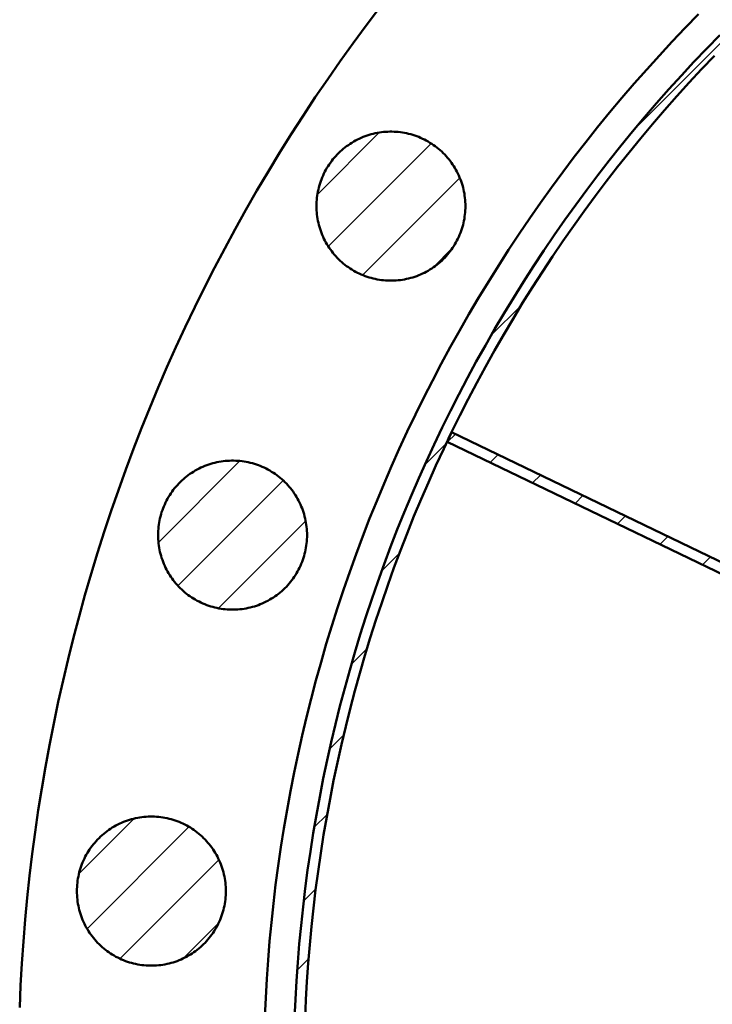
# Model space of a CAD drawing. Header units: millimetres. Extents: x 0 to 841, y 0 to 594.
# Tile 117 of 256: x 60 to 100, y 444 to 500. Entities that reach past the tile are written whole.
import ezdxf

# ---------------------------------------------------------------- set-up
doc = ezdxf.new("R2010")
doc.units = ezdxf.units.MM
doc.layers.add('ACH', color=7, linetype='CONTINUOUS', lineweight=13)
doc.layers.add('VIS', color=7, linetype='CONTINUOUS', lineweight=50)

msp = doc.modelspace()

# ---------------------------------------------------------------- hatches: boundary and pattern name
at = {"layer": 'ACH'}
h = msp.add_hatch(dxfattribs=at)
h.set_pattern_fill('ANSI31', scale=0.8)
h.paths.add_polyline_path([(244.3, 440), (244.29, 438.676), (244.258, 437.352), (244.206, 436.029), (244.134, 434.707), (244.04, 433.386), (243.926, 432.067), (243.791, 430.749), (243.635, 429.434), (243.459, 428.122), (243.262, 426.813), (243.045, 425.506), (242.807, 424.204), (242.548, 422.905), (242.27, 421.611), (241.971, 420.321), (241.652, 419.035), (241.312, 417.756), (240.953, 416.481), (240.573, 415.212), (240.174, 413.95), (239.755, 412.694), (239.316, 411.444), (238.858, 410.202), (238.38, 408.967), (237.883, 407.74), (237.367, 406.52), (236.831, 405.309), (236.277, 404.107), (235.704, 402.913), (235.112, 401.729), (234.501, 400.554), (233.873, 399.388), (233.226, 398.233), (232.561, 397.088), (231.878, 395.953), (231.177, 394.83), (230.459, 393.717), (229.723, 392.616), (228.97, 391.527), (228.2, 390.45), (227.413, 389.385), (226.61, 388.332), (225.79, 387.292), (224.954, 386.265), (224.102, 385.252), (223.234, 384.251), (222.351, 383.265), (221.452, 382.293), (220.538, 381.335), (219.609, 380.391), (218.665, 379.462), (217.707, 378.548), (216.735, 377.649), (215.749, 376.766), (214.748, 375.898), (213.735, 375.046), (212.708, 374.21), (211.668, 373.39), (210.615, 372.587), (209.55, 371.8), (208.473, 371.03), (207.384, 370.277), (206.283, 369.541), (205.17, 368.823), (204.047, 368.122), (202.912, 367.439), (201.767, 366.774), (200.612, 366.127), (199.446, 365.499), (198.271, 364.888), (197.087, 364.296), (195.893, 363.723), (194.691, 363.169), (193.48, 362.633), (192.26, 362.117), (191.033, 361.62), (189.798, 361.142), (188.556, 360.684), (187.306, 360.245), (186.05, 359.826), (184.788, 359.427), (183.519, 359.047), (182.244, 358.688), (180.965, 358.348), (179.679, 358.029), (178.389, 357.73), (177.095, 357.452), (175.796, 357.193), (174.494, 356.955), (173.187, 356.738), (171.878, 356.541), (170.566, 356.365), (169.251, 356.209), (167.933, 356.074), (166.614, 355.96), (165.293, 355.866), (163.971, 355.794), (162.648, 355.742), (161.324, 355.71), (160, 355.7), (158.676, 355.71), (157.352, 355.742), (156.029, 355.794), (154.707, 355.866), (153.386, 355.96), (152.067, 356.074), (150.749, 356.209), (149.434, 356.365), (148.122, 356.541), (146.813, 356.738), (145.506, 356.955), (144.204, 357.193), (142.905, 357.452), (141.611, 357.73), (140.321, 358.029), (139.035, 358.348), (137.756, 358.688), (136.481, 359.047), (135.212, 359.427), (133.95, 359.826), (132.694, 360.245), (131.444, 360.684), (130.202, 361.142), (128.967, 361.62), (127.74, 362.117), (126.52, 362.633), (125.309, 363.169), (124.107, 363.723), (122.913, 364.296), (121.729, 364.888), (120.554, 365.499), (119.388, 366.127), (118.233, 366.774), (117.088, 367.439), (115.953, 368.122), (114.83, 368.823), (113.717, 369.541), (112.616, 370.277), (111.527, 371.03), (110.45, 371.8), (109.385, 372.587), (108.332, 373.39), (107.292, 374.21), (106.265, 375.046), (105.252, 375.898), (104.251, 376.766), (103.265, 377.649), (102.293, 378.548), (101.335, 379.462), (100.391, 380.391), (99.462, 381.335), (98.548, 382.293), (97.649, 383.265), (96.766, 384.251), (95.898, 385.252), (95.046, 386.265), (94.21, 387.292), (93.39, 388.332), (92.587, 389.385), (91.8, 390.45), (91.03, 391.527), (90.277, 392.616), (89.541, 393.717), (88.823, 394.83), (88.122, 395.953), (87.439, 397.088), (86.774, 398.233), (86.127, 399.388), (85.499, 400.554), (84.888, 401.729), (84.296, 402.913), (83.723, 404.107), (83.169, 405.309), (82.633, 406.52), (82.117, 407.74), (81.62, 408.967), (81.142, 410.202), (80.684, 411.444), (80.245, 412.694), (79.826, 413.95), (79.427, 415.212), (79.047, 416.481), (78.688, 417.756), (78.348, 419.035), (78.029, 420.321), (77.73, 421.611), (77.452, 422.905), (77.193, 424.204), (76.955, 425.506), (76.738, 426.813), (76.541, 428.122), (76.365, 429.434), (76.209, 430.749), (76.074, 432.067), (75.96, 433.386), (75.866, 434.707), (75.794, 436.029), (75.742, 437.352), (75.71, 438.676), (75.7, 440), (75.71, 441.324), (75.742, 442.648), (75.794, 443.971), (75.866, 445.293), (75.96, 446.614), (76.074, 447.933), (76.209, 449.251), (76.365, 450.566), (76.541, 451.878), (76.738, 453.187), (76.955, 454.494), (77.193, 455.796), (77.452, 457.095), (77.73, 458.389), (78.029, 459.679), (78.348, 460.965), (78.688, 462.244), (79.047, 463.519), (79.427, 464.788), (79.826, 466.05), (80.245, 467.306), (80.684, 468.556), (81.142, 469.798), (81.62, 471.033), (82.117, 472.26), (82.633, 473.48), (83.169, 474.691), (83.723, 475.893), (84.296, 477.087), (84.888, 478.271), (85.499, 479.446), (86.127, 480.612), (86.774, 481.767), (87.439, 482.912), (88.122, 484.047), (88.823, 485.17), (89.541, 486.283), (90.277, 487.384), (91.03, 488.473), (91.8, 489.55), (92.587, 490.615), (93.39, 491.668), (94.21, 492.708), (95.046, 493.735), (95.898, 494.748), (96.766, 495.749), (97.649, 496.735), (98.548, 497.707), (99.462, 498.665), (100.391, 499.609), (101.335, 500.538), (102.293, 501.452), (103.265, 502.351), (104.251, 503.234), (105.252, 504.102), (106.265, 504.954), (107.292, 505.79), (108.332, 506.61), (109.385, 507.413), (110.45, 508.2), (111.527, 508.97), (112.616, 509.723), (113.717, 510.459), (114.83, 511.177), (115.953, 511.878), (117.088, 512.561), (118.233, 513.226), (119.388, 513.873), (120.554, 514.501), (121.729, 515.112), (122.913, 515.704), (124.107, 516.277), (125.309, 516.831), (126.52, 517.367), (127.74, 517.883), (128.967, 518.38), (130.202, 518.858), (131.444, 519.316), (132.694, 519.755), (133.95, 520.174), (135.212, 520.573), (136.481, 520.953), (137.756, 521.312), (139.035, 521.652), (140.321, 521.971), (141.611, 522.27), (142.905, 522.548), (144.204, 522.807), (145.506, 523.045), (146.813, 523.262), (148.122, 523.459), (149.434, 523.635), (150.749, 523.791), (152.067, 523.926), (153.386, 524.04), (154.707, 524.134), (156.029, 524.206), (157.352, 524.258), (158.676, 524.29), (160, 524.3), (161.324, 524.29), (162.648, 524.258), (163.971, 524.206), (165.293, 524.134), (166.614, 524.04), (167.933, 523.926), (169.251, 523.791), (170.566, 523.635), (171.878, 523.459), (173.187, 523.262), (174.494, 523.045), (175.796, 522.807), (177.095, 522.548), (178.389, 522.27), (179.679, 521.971), (180.965, 521.652), (182.244, 521.312), (183.519, 520.953), (184.788, 520.573), (186.05, 520.174), (187.306, 519.755), (188.556, 519.316), (189.798, 518.858), (191.033, 518.38), (192.26, 517.883), (193.48, 517.367), (194.691, 516.831), (195.893, 516.277), (197.087, 515.704), (198.271, 515.112), (199.446, 514.501), (200.612, 513.873), (201.767, 513.226), (202.912, 512.561), (204.047, 511.878), (205.17, 511.177), (206.283, 510.459), (207.384, 509.723), (208.473, 508.97), (209.55, 508.2), (210.615, 507.413), (211.668, 506.61), (212.708, 505.79), (213.735, 504.954), (214.748, 504.102), (215.749, 503.234), (216.735, 502.351), (217.707, 501.452), (218.665, 500.538), (219.609, 499.609), (220.538, 498.665), (221.452, 497.707), (222.351, 496.735), (223.234, 495.749), (224.102, 494.748), (224.954, 493.735), (225.79, 492.708), (226.61, 491.668), (227.413, 490.615), (228.2, 489.55), (228.97, 488.473), (229.723, 487.384), (230.459, 486.283), (231.177, 485.17), (231.878, 484.047), (232.561, 482.912), (233.226, 481.767), (233.873, 480.612), (234.501, 479.446), (235.112, 478.271), (235.704, 477.087), (236.277, 475.893), (236.831, 474.691), (237.367, 473.48), (237.883, 472.26), (238.38, 471.033), (238.858, 469.798), (239.316, 468.556), (239.755, 467.306), (240.174, 466.05), (240.573, 464.788), (240.953, 463.519), (241.312, 462.244), (241.652, 460.965), (241.971, 459.679), (242.27, 458.389), (242.548, 457.095), (242.807, 455.796), (243.045, 454.494), (243.262, 453.187), (243.459, 451.878), (243.635, 450.566), (243.791, 449.251), (243.926, 447.933), (244.04, 446.614), (244.134, 445.293), (244.206, 443.971), (244.258, 442.648), (244.29, 441.324)])
h.paths.add_polyline_path([(243.7, 440), (243.69, 441.315), (243.659, 442.629), (243.607, 443.943), (243.535, 445.256), (243.442, 446.567), (243.329, 447.877), (243.195, 449.185), (243.04, 450.49), (242.865, 451.793), (242.67, 453.094), (242.454, 454.39), (242.217, 455.684), (241.961, 456.973), (241.684, 458.259), (241.387, 459.539), (241.07, 460.815), (240.733, 462.086), (240.377, 463.352), (240, 464.611), (239.603, 465.865), (239.187, 467.112), (238.752, 468.352), (238.297, 469.586), (237.822, 470.812), (237.329, 472.031), (236.816, 473.241), (236.284, 474.444), (235.734, 475.638), (235.165, 476.823), (234.577, 477.999), (233.971, 479.166), (233.347, 480.323), (232.704, 481.47), (232.044, 482.607), (231.366, 483.733), (230.67, 484.849), (229.957, 485.953), (229.227, 487.046), (228.479, 488.128), (227.715, 489.198), (226.934, 490.255), (226.136, 491.3), (225.322, 492.333), (224.492, 493.352), (223.646, 494.359), (222.784, 495.352), (221.907, 496.331), (221.015, 497.297), (220.107, 498.248), (219.185, 499.185), (218.248, 500.107), (217.297, 501.015), (216.331, 501.907), (215.352, 502.784), (214.359, 503.646), (213.352, 504.492), (212.333, 505.322), (211.3, 506.136), (210.255, 506.934), (209.198, 507.715), (208.128, 508.479), (207.046, 509.227), (205.953, 509.957), (204.849, 510.67), (203.733, 511.366), (202.607, 512.044), (201.47, 512.704), (200.323, 513.347), (199.166, 513.971), (197.999, 514.577), (196.823, 515.165), (195.638, 515.734), (194.444, 516.284), (193.241, 516.816), (192.031, 517.329), (190.812, 517.822), (189.586, 518.297), (188.352, 518.752), (187.112, 519.187), (185.865, 519.603), (184.611, 520), (183.352, 520.377), (182.086, 520.733), (180.815, 521.07), (179.539, 521.387), (178.259, 521.684), (176.973, 521.961), (175.684, 522.217), (174.39, 522.454), (173.094, 522.67), (171.793, 522.865), (170.49, 523.04), (169.185, 523.195), (167.877, 523.329), (166.567, 523.442), (165.256, 523.535), (163.943, 523.607), (162.629, 523.659), (161.315, 523.69), (160, 523.7), (158.685, 523.69), (157.371, 523.659), (156.057, 523.607), (154.744, 523.535), (153.433, 523.442), (152.123, 523.329), (150.815, 523.195), (149.51, 523.04), (148.207, 522.865), (146.906, 522.67), (145.61, 522.454), (144.316, 522.217), (143.027, 521.961), (141.741, 521.684), (140.461, 521.387), (139.185, 521.07), (137.914, 520.733), (136.648, 520.377), (135.389, 520), (134.135, 519.603), (132.888, 519.187), (131.648, 518.752), (130.414, 518.297), (129.188, 517.822), (127.969, 517.329), (126.759, 516.816), (125.556, 516.284), (124.362, 515.734), (123.177, 515.165), (122.001, 514.577), (120.834, 513.971), (119.677, 513.347), (118.53, 512.704), (117.393, 512.044), (116.267, 511.366), (115.151, 510.67), (114.047, 509.957), (112.954, 509.227), (111.872, 508.479), (110.802, 507.715), (109.745, 506.934), (108.7, 506.136), (107.667, 505.322), (106.648, 504.492), (105.641, 503.646), (104.648, 502.784), (103.669, 501.907), (102.703, 501.015), (101.752, 500.107), (100.815, 499.185), (99.893, 498.248), (98.985, 497.297), (98.093, 496.331), (97.216, 495.352), (96.354, 494.359), (95.508, 493.352), (94.678, 492.333), (93.864, 491.3), (93.066, 490.255), (92.285, 489.198), (91.521, 488.128), (90.773, 487.046), (90.043, 485.953), (89.33, 484.849), (88.634, 483.733), (87.956, 482.607), (87.296, 481.47), (86.653, 480.323), (86.029, 479.166), (85.423, 477.999), (84.835, 476.823), (84.266, 475.638), (83.716, 474.444), (83.184, 473.241), (82.671, 472.031), (82.178, 470.812), (81.703, 469.586), (81.248, 468.352), (80.813, 467.112), (80.397, 465.865), (80, 464.611), (79.623, 463.352), (79.267, 462.086), (78.93, 460.815), (78.613, 459.539), (78.316, 458.259), (78.039, 456.973), (77.783, 455.684), (77.546, 454.39), (77.33, 453.094), (77.135, 451.793), (76.96, 450.49), (76.805, 449.185), (76.671, 447.877), (76.558, 446.567), (76.465, 445.256), (76.393, 443.943), (76.341, 442.629), (76.31, 441.315), (76.3, 440), (76.31, 438.685), (76.341, 437.371), (76.393, 436.057), (76.465, 434.744), (76.558, 433.433), (76.671, 432.123), (76.805, 430.815), (76.96, 429.51), (77.135, 428.207), (77.33, 426.906), (77.546, 425.61), (77.783, 424.316), (78.039, 423.027), (78.316, 421.741), (78.613, 420.461), (78.93, 419.185), (79.267, 417.914), (79.623, 416.648), (80, 415.389), (80.397, 414.135), (80.813, 412.888), (81.248, 411.648), (81.703, 410.414), (82.178, 409.188), (82.671, 407.969), (83.184, 406.759), (83.716, 405.556), (84.266, 404.362), (84.835, 403.177), (85.423, 402.001), (86.029, 400.834), (86.653, 399.677), (87.296, 398.53), (87.956, 397.393), (88.634, 396.267), (89.33, 395.151), (90.043, 394.047), (90.773, 392.954), (91.521, 391.872), (92.285, 390.802), (93.066, 389.745), (93.864, 388.7), (94.678, 387.667), (95.508, 386.648), (96.354, 385.641), (97.216, 384.648), (98.093, 383.669), (98.985, 382.703), (99.893, 381.752), (100.815, 380.815), (101.752, 379.893), (102.703, 378.985), (103.669, 378.093), (104.648, 377.216), (105.641, 376.354), (106.648, 375.508), (107.667, 374.678), (108.7, 373.864), (109.745, 373.066), (110.802, 372.285), (111.872, 371.521), (112.954, 370.773), (114.047, 370.043), (115.151, 369.33), (116.267, 368.634), (117.393, 367.956), (118.53, 367.296), (119.677, 366.653), (120.834, 366.029), (122.001, 365.423), (123.177, 364.835), (124.362, 364.266), (125.556, 363.716), (126.759, 363.184), (127.969, 362.671), (129.188, 362.178), (130.414, 361.703), (131.648, 361.248), (132.888, 360.813), (134.135, 360.397), (135.389, 360), (136.648, 359.623), (137.914, 359.267), (139.185, 358.93), (140.461, 358.613), (141.741, 358.316), (143.027, 358.039), (144.316, 357.783), (145.61, 357.546), (146.906, 357.33), (148.207, 357.135), (149.51, 356.96), (150.815, 356.805), (152.123, 356.671), (153.433, 356.558), (154.744, 356.465), (156.057, 356.393), (157.371, 356.341), (158.685, 356.31), (160, 356.3), (161.315, 356.31), (162.629, 356.341), (163.943, 356.393), (165.256, 356.465), (166.567, 356.558), (167.877, 356.671), (169.185, 356.805), (170.49, 356.96), (171.793, 357.135), (173.094, 357.33), (174.39, 357.546), (175.684, 357.783), (176.973, 358.039), (178.259, 358.316), (179.539, 358.613), (180.815, 358.93), (182.086, 359.267), (183.352, 359.623), (184.611, 360), (185.865, 360.397), (187.112, 360.813), (188.352, 361.248), (189.586, 361.703), (190.812, 362.178), (192.031, 362.671), (193.241, 363.184), (194.444, 363.716), (195.638, 364.266), (196.823, 364.835), (197.999, 365.423), (199.166, 366.029), (200.323, 366.653), (201.47, 367.296), (202.607, 367.956), (203.733, 368.634), (204.849, 369.33), (205.953, 370.043), (207.046, 370.773), (208.128, 371.521), (209.198, 372.285), (210.255, 373.066), (211.3, 373.864), (212.333, 374.678), (213.352, 375.508), (214.359, 376.354), (215.352, 377.216), (216.331, 378.093), (217.297, 378.985), (218.248, 379.893), (219.185, 380.815), (220.107, 381.752), (221.015, 382.703), (221.907, 383.669), (222.784, 384.648), (223.646, 385.641), (224.492, 386.648), (225.322, 387.667), (226.136, 388.7), (226.934, 389.745), (227.715, 390.802), (228.479, 391.872), (229.227, 392.954), (229.957, 394.047), (230.67, 395.151), (231.366, 396.267), (232.044, 397.393), (232.704, 398.53), (233.347, 399.677), (233.971, 400.834), (234.577, 402.001), (235.165, 403.177), (235.734, 404.362), (236.284, 405.556), (236.816, 406.759), (237.329, 407.969), (237.822, 409.188), (238.297, 410.414), (238.752, 411.648), (239.187, 412.888), (239.603, 414.135), (240, 415.389), (240.377, 416.648), (240.733, 417.914), (241.07, 419.185), (241.387, 420.461), (241.684, 421.741), (241.961, 423.027), (242.217, 424.316), (242.454, 425.61), (242.67, 426.906), (242.865, 428.207), (243.04, 429.51), (243.195, 430.815), (243.329, 432.123), (243.442, 433.433), (243.535, 434.744), (243.607, 436.057), (243.659, 437.371), (243.69, 438.685)], flags=16)
h = msp.add_hatch(dxfattribs=at)
h.set_pattern_fill('ANSI31', scale=0.8)
h.paths.add_polyline_path([(85.505, 489.479), (85.503, 489.359), (85.498, 489.239), (85.489, 489.119), (85.477, 488.999), (85.462, 488.88), (85.444, 488.761), (85.422, 488.642), (85.396, 488.525), (85.368, 488.408), (85.336, 488.292), (85.3, 488.177), (85.262, 488.063), (85.22, 487.95), (85.175, 487.839), (85.127, 487.728), (85.076, 487.62), (85.022, 487.512), (84.965, 487.406), (84.905, 487.302), (84.842, 487.2), (84.776, 487.099), (84.707, 487), (84.636, 486.904), (84.561, 486.809), (84.484, 486.717), (84.405, 486.626), (84.323, 486.538), (84.239, 486.453), (84.152, 486.369), (84.063, 486.289), (83.971, 486.21), (83.878, 486.135), (83.782, 486.062), (83.684, 485.992), (83.584, 485.924), (83.483, 485.86), (83.38, 485.798), (83.275, 485.74), (83.168, 485.684), (83.06, 485.631), (82.95, 485.582), (82.839, 485.535), (82.727, 485.492), (82.614, 485.452), (82.499, 485.415), (82.384, 485.382), (82.267, 485.351), (82.15, 485.324), (82.032, 485.301), (81.914, 485.28), (81.794, 485.263), (81.675, 485.25), (81.555, 485.24), (81.435, 485.233), (81.315, 485.229), (81.195, 485.229), (81.074, 485.233), (80.954, 485.24), (80.834, 485.25), (80.715, 485.263), (80.596, 485.28), (80.477, 485.301), (80.359, 485.324), (80.242, 485.351), (80.126, 485.382), (80.01, 485.415), (79.896, 485.452), (79.782, 485.492), (79.67, 485.535), (79.559, 485.582), (79.449, 485.631), (79.341, 485.684), (79.235, 485.74), (79.13, 485.798), (79.026, 485.86), (78.925, 485.924), (78.825, 485.992), (78.727, 486.062), (78.632, 486.135), (78.538, 486.21), (78.447, 486.289), (78.358, 486.369), (78.271, 486.453), (78.186, 486.538), (78.104, 486.626), (78.025, 486.717), (77.948, 486.809), (77.874, 486.904), (77.802, 487), (77.733, 487.099), (77.668, 487.2), (77.604, 487.302), (77.544, 487.406), (77.487, 487.512), (77.433, 487.62), (77.382, 487.728), (77.334, 487.839), (77.289, 487.95), (77.247, 488.063), (77.209, 488.177), (77.174, 488.292), (77.142, 488.408), (77.113, 488.525), (77.088, 488.642), (77.066, 488.761), (77.047, 488.88), (77.032, 488.999), (77.02, 489.119), (77.011, 489.239), (77.006, 489.359), (77.005, 489.479), (77.006, 489.599), (77.011, 489.719), (77.02, 489.839), (77.032, 489.959), (77.047, 490.078), (77.066, 490.197), (77.088, 490.315), (77.113, 490.433), (77.142, 490.55), (77.174, 490.666), (77.209, 490.781), (77.247, 490.895), (77.289, 491.008), (77.334, 491.119), (77.382, 491.23), (77.433, 491.338), (77.487, 491.446), (77.544, 491.552), (77.604, 491.656), (77.668, 491.758), (77.733, 491.859), (77.802, 491.958), (77.874, 492.054), (77.948, 492.149), (78.025, 492.241), (78.104, 492.332), (78.186, 492.42), (78.271, 492.505), (78.358, 492.589), (78.447, 492.669), (78.538, 492.748), (78.632, 492.823), (78.727, 492.896), (78.825, 492.966), (78.925, 493.033), (79.026, 493.098), (79.13, 493.16), (79.235, 493.218), (79.341, 493.274), (79.449, 493.327), (79.559, 493.376), (79.67, 493.423), (79.782, 493.466), (79.896, 493.506), (80.01, 493.543), (80.126, 493.576), (80.242, 493.607), (80.359, 493.634), (80.477, 493.657), (80.596, 493.678), (80.715, 493.695), (80.834, 493.708), (80.954, 493.718), (81.074, 493.725), (81.195, 493.729), (81.315, 493.729), (81.435, 493.725), (81.555, 493.718), (81.675, 493.708), (81.794, 493.695), (81.914, 493.678), (82.032, 493.657), (82.15, 493.634), (82.267, 493.607), (82.384, 493.576), (82.499, 493.543), (82.614, 493.506), (82.727, 493.466), (82.839, 493.423), (82.95, 493.376), (83.06, 493.327), (83.168, 493.274), (83.275, 493.218), (83.38, 493.16), (83.483, 493.098), (83.584, 493.033), (83.684, 492.966), (83.782, 492.896), (83.878, 492.823), (83.971, 492.748), (84.063, 492.669), (84.152, 492.589), (84.239, 492.505), (84.323, 492.42), (84.405, 492.332), (84.484, 492.241), (84.561, 492.149), (84.636, 492.054), (84.707, 491.958), (84.776, 491.859), (84.842, 491.758), (84.905, 491.656), (84.965, 491.552), (85.022, 491.446), (85.076, 491.338), (85.127, 491.23), (85.175, 491.119), (85.22, 491.008), (85.262, 490.895), (85.3, 490.781), (85.336, 490.666), (85.368, 490.55), (85.396, 490.433), (85.422, 490.315), (85.444, 490.197), (85.462, 490.078), (85.477, 489.959), (85.489, 489.839), (85.498, 489.719), (85.503, 489.599)])
h = msp.add_hatch(dxfattribs=at)
h.set_pattern_fill('ANSI31', scale=0.8)
h.paths.add_polyline_path([(84.72, 476.586), (106.703, 466), (106.442, 465.459), (84.459, 476.046), (84.492, 476.113), (84.524, 476.181), (84.556, 476.248), (84.589, 476.316), (84.621, 476.384), (84.654, 476.451), (84.687, 476.519), (84.72, 476.586)])
h = msp.add_hatch(dxfattribs=at)
h.set_pattern_fill('ANSI31', scale=0.8)
h.paths.add_polyline_path([(76.469, 470.716), (76.467, 470.596), (76.462, 470.476), (76.454, 470.356), (76.442, 470.236), (76.426, 470.117), (76.408, 469.998), (76.386, 469.879), (76.36, 469.762), (76.332, 469.645), (76.3, 469.529), (76.265, 469.414), (76.226, 469.3), (76.184, 469.187), (76.14, 469.076), (76.092, 468.965), (76.04, 468.856), (75.986, 468.749), (75.929, 468.643), (75.869, 468.539), (75.806, 468.437), (75.74, 468.336), (75.671, 468.237), (75.6, 468.141), (75.526, 468.046), (75.449, 467.954), (75.369, 467.863), (75.287, 467.775), (75.203, 467.69), (75.116, 467.606), (75.027, 467.526), (74.935, 467.447), (74.842, 467.372), (74.746, 467.299), (74.648, 467.229), (74.549, 467.161), (74.447, 467.097), (74.344, 467.035), (74.239, 466.977), (74.132, 466.921), (74.024, 466.868), (73.914, 466.819), (73.803, 466.772), (73.691, 466.729), (73.578, 466.689), (73.463, 466.652), (73.348, 466.619), (73.231, 466.588), (73.114, 466.561), (72.996, 466.538), (72.878, 466.517), (72.759, 466.5), (72.639, 466.487), (72.519, 466.477), (72.399, 466.47), (72.279, 466.466), (72.159, 466.466), (72.038, 466.47), (71.918, 466.477), (71.799, 466.487), (71.679, 466.5), (71.56, 466.517), (71.441, 466.538), (71.323, 466.561), (71.206, 466.588), (71.09, 466.619), (70.974, 466.652), (70.86, 466.689), (70.746, 466.729), (70.634, 466.772), (70.523, 466.819), (70.414, 466.868), (70.305, 466.921), (70.199, 466.977), (70.094, 467.035), (69.991, 467.097), (69.889, 467.161), (69.789, 467.229), (69.692, 467.299), (69.596, 467.372), (69.502, 467.447), (69.411, 467.526), (69.322, 467.606), (69.235, 467.69), (69.151, 467.775), (69.069, 467.863), (68.989, 467.954), (68.912, 468.046), (68.838, 468.141), (68.766, 468.237), (68.698, 468.336), (68.632, 468.437), (68.569, 468.539), (68.509, 468.643), (68.451, 468.749), (68.397, 468.856), (68.346, 468.965), (68.298, 469.076), (68.253, 469.187), (68.212, 469.3), (68.173, 469.414), (68.138, 469.529), (68.106, 469.645), (68.077, 469.762), (68.052, 469.879), (68.03, 469.998), (68.011, 470.117), (67.996, 470.236), (67.984, 470.356), (67.976, 470.476), (67.971, 470.596), (67.969, 470.716), (67.971, 470.836), (67.976, 470.956), (67.984, 471.076), (67.996, 471.196), (68.011, 471.315), (68.03, 471.434), (68.052, 471.552), (68.077, 471.67), (68.106, 471.787), (68.138, 471.903), (68.173, 472.018), (68.212, 472.132), (68.253, 472.245), (68.298, 472.356), (68.346, 472.467), (68.397, 472.575), (68.451, 472.683), (68.509, 472.789), (68.569, 472.893), (68.632, 472.995), (68.698, 473.096), (68.766, 473.195), (68.838, 473.291), (68.912, 473.386), (68.989, 473.478), (69.069, 473.569), (69.151, 473.657), (69.235, 473.742), (69.322, 473.826), (69.411, 473.906), (69.502, 473.984), (69.596, 474.06), (69.692, 474.133), (69.789, 474.203), (69.889, 474.27), (69.991, 474.335), (70.094, 474.397), (70.199, 474.455), (70.305, 474.511), (70.414, 474.564), (70.523, 474.613), (70.634, 474.659), (70.746, 474.703), (70.86, 474.743), (70.974, 474.78), (71.09, 474.813), (71.206, 474.844), (71.323, 474.871), (71.441, 474.894), (71.56, 474.915), (71.679, 474.932), (71.799, 474.945), (71.918, 474.955), (72.038, 474.962), (72.159, 474.966), (72.279, 474.966), (72.399, 474.962), (72.519, 474.955), (72.639, 474.945), (72.759, 474.932), (72.878, 474.915), (72.996, 474.894), (73.114, 474.871), (73.231, 474.844), (73.348, 474.813), (73.463, 474.78), (73.578, 474.743), (73.691, 474.703), (73.803, 474.659), (73.914, 474.613), (74.024, 474.564), (74.132, 474.511), (74.239, 474.455), (74.344, 474.397), (74.447, 474.335), (74.549, 474.27), (74.648, 474.203), (74.746, 474.133), (74.842, 474.06), (74.935, 473.984), (75.027, 473.906), (75.116, 473.826), (75.203, 473.742), (75.287, 473.657), (75.369, 473.569), (75.449, 473.478), (75.526, 473.386), (75.6, 473.291), (75.671, 473.195), (75.74, 473.096), (75.806, 472.995), (75.869, 472.893), (75.929, 472.789), (75.986, 472.683), (76.04, 472.575), (76.092, 472.467), (76.14, 472.356), (76.184, 472.245), (76.226, 472.132), (76.265, 472.018), (76.3, 471.903), (76.332, 471.787), (76.36, 471.67), (76.386, 471.552), (76.408, 471.434), (76.426, 471.315), (76.442, 471.196), (76.454, 471.076), (76.462, 470.956), (76.467, 470.836)])
h = msp.add_hatch(dxfattribs=at)
h.set_pattern_fill('ANSI31', scale=0.8)
h.paths.add_polyline_path([(71.835, 450.413), (71.833, 450.292), (71.828, 450.172), (71.819, 450.052), (71.808, 449.933), (71.792, 449.813), (71.774, 449.694), (71.752, 449.576), (71.726, 449.459), (71.698, 449.342), (71.666, 449.226), (71.63, 449.111), (71.592, 448.997), (71.55, 448.884), (71.505, 448.772), (71.457, 448.662), (71.406, 448.553), (71.352, 448.446), (71.295, 448.34), (71.235, 448.236), (71.172, 448.133), (71.106, 448.033), (71.037, 447.934), (70.966, 447.837), (70.891, 447.743), (70.815, 447.65), (70.735, 447.56), (70.653, 447.472), (70.569, 447.386), (70.482, 447.303), (70.393, 447.222), (70.301, 447.144), (70.208, 447.069), (70.112, 446.996), (70.014, 446.926), (69.915, 446.858), (69.813, 446.794), (69.71, 446.732), (69.605, 446.673), (69.498, 446.618), (69.39, 446.565), (69.28, 446.516), (69.169, 446.469), (69.057, 446.426), (68.944, 446.386), (68.829, 446.349), (68.714, 446.315), (68.597, 446.285), (68.48, 446.258), (68.362, 446.234), (68.244, 446.214), (68.125, 446.197), (68.005, 446.184), (67.885, 446.173), (67.765, 446.167), (67.645, 446.163), (67.525, 446.163), (67.404, 446.167), (67.284, 446.173), (67.164, 446.184), (67.045, 446.197), (66.926, 446.214), (66.807, 446.234), (66.689, 446.258), (66.572, 446.285), (66.456, 446.315), (66.34, 446.349), (66.226, 446.386), (66.112, 446.426), (66, 446.469), (65.889, 446.516), (65.78, 446.565), (65.671, 446.618), (65.565, 446.673), (65.46, 446.732), (65.356, 446.794), (65.255, 446.858), (65.155, 446.926), (65.058, 446.996), (64.962, 447.069), (64.868, 447.144), (64.777, 447.222), (64.688, 447.303), (64.601, 447.386), (64.516, 447.472), (64.434, 447.56), (64.355, 447.65), (64.278, 447.743), (64.204, 447.837), (64.132, 447.934), (64.064, 448.033), (63.998, 448.133), (63.935, 448.236), (63.874, 448.34), (63.817, 448.446), (63.763, 448.553), (63.712, 448.662), (63.664, 448.772), (63.619, 448.884), (63.578, 448.997), (63.539, 449.111), (63.504, 449.226), (63.472, 449.342), (63.443, 449.459), (63.418, 449.576), (63.396, 449.694), (63.377, 449.813), (63.362, 449.933), (63.35, 450.052), (63.342, 450.172), (63.336, 450.292), (63.335, 450.413), (63.336, 450.533), (63.342, 450.653), (63.35, 450.773), (63.362, 450.893), (63.377, 451.012), (63.396, 451.131), (63.418, 451.249), (63.443, 451.367), (63.472, 451.484), (63.504, 451.6), (63.539, 451.715), (63.578, 451.829), (63.619, 451.941), (63.664, 452.053), (63.712, 452.163), (63.763, 452.272), (63.817, 452.38), (63.874, 452.485), (63.935, 452.59), (63.998, 452.692), (64.064, 452.793), (64.132, 452.891), (64.204, 452.988), (64.278, 453.083), (64.355, 453.175), (64.434, 453.265), (64.516, 453.353), (64.601, 453.439), (64.688, 453.522), (64.777, 453.603), (64.868, 453.681), (64.962, 453.757), (65.058, 453.83), (65.155, 453.9), (65.255, 453.967), (65.356, 454.032), (65.46, 454.093), (65.565, 454.152), (65.671, 454.208), (65.78, 454.26), (65.889, 454.31), (66, 454.356), (66.112, 454.399), (66.226, 454.44), (66.34, 454.476), (66.456, 454.51), (66.572, 454.54), (66.689, 454.567), (66.807, 454.591), (66.926, 454.611), (67.045, 454.628), (67.164, 454.642), (67.284, 454.652), (67.404, 454.659), (67.525, 454.662), (67.645, 454.662), (67.765, 454.659), (67.885, 454.652), (68.005, 454.642), (68.125, 454.628), (68.244, 454.611), (68.362, 454.591), (68.48, 454.567), (68.597, 454.54), (68.714, 454.51), (68.829, 454.476), (68.944, 454.44), (69.057, 454.399), (69.169, 454.356), (69.28, 454.31), (69.39, 454.26), (69.498, 454.208), (69.605, 454.152), (69.71, 454.093), (69.813, 454.032), (69.915, 453.967), (70.014, 453.9), (70.112, 453.83), (70.208, 453.757), (70.301, 453.681), (70.393, 453.603), (70.482, 453.522), (70.569, 453.439), (70.653, 453.353), (70.735, 453.265), (70.815, 453.175), (70.891, 453.083), (70.966, 452.988), (71.037, 452.891), (71.106, 452.793), (71.172, 452.692), (71.235, 452.59), (71.295, 452.485), (71.352, 452.38), (71.406, 452.272), (71.457, 452.163), (71.505, 452.053), (71.55, 451.941), (71.592, 451.829), (71.63, 451.715), (71.666, 451.6), (71.698, 451.484), (71.726, 451.367), (71.752, 451.249), (71.774, 451.131), (71.792, 451.012), (71.808, 450.893), (71.819, 450.773), (71.828, 450.653), (71.833, 450.533), (71.835, 450.413)])

# ---------------------------------------------------------------- linework, layer by layer
at = {"layer": 'VIS'}
for points in [[(80.601, 500.793), (79.843, 499.79), (79.098, 498.779), (78.366, 497.757), (77.647, 496.727), (76.94, 495.688), (76.247, 494.639), (75.567, 493.583), (74.901, 492.517), (74.247, 491.444), (73.608, 490.362), (72.982, 489.273), (72.369, 488.175), (71.771, 487.07), (71.186, 485.958), (70.616, 484.838), (70.059, 483.712), (69.517, 482.578), (68.989, 481.438), (68.476, 480.291), (67.977, 479.137), (67.492, 477.978), (67.022, 476.812), (66.567, 475.641), (66.127, 474.464), (65.701, 473.282), (65.29, 472.094), (64.894, 470.902), (64.514, 469.704), (64.148, 468.502), (63.797, 467.295), (63.462, 466.084), (63.142, 464.869), (62.837, 463.65), (62.547, 462.427), (62.273, 461.201), (62.014, 459.971), (61.771, 458.738), (61.544, 457.502), (61.331, 456.264), (61.135, 455.023), (60.954, 453.779), (60.789, 452.533), (60.639, 451.286), (60.505, 450.036), (60.387, 448.785), (60.284, 447.533), (60.197, 446.279), (60.126, 445.024), (60.071, 443.769)], [(98.808, 500.428), (98.053, 499.654), (97.309, 498.871), (96.574, 498.079), (95.849, 497.277), (95.134, 496.466), (94.43, 495.647), (93.736, 494.818), (93.052, 493.981), (92.379, 493.136), (91.717, 492.282), (91.065, 491.42), (90.425, 490.55), (89.795, 489.671), (89.176, 488.785), (88.569, 487.891), (87.973, 486.99), (87.388, 486.081), (86.814, 485.165), (86.253, 484.242), (85.703, 483.312), (85.164, 482.375), (84.638, 481.431), (84.123, 480.481), (83.62, 479.524), (83.13, 478.561), (82.651, 477.592), (82.185, 476.617), (81.731, 475.636), (81.289, 474.65), (80.86, 473.658), (80.443, 472.661), (80.039, 471.659), (79.648, 470.651), (79.269, 469.639), (78.903, 468.622), (78.55, 467.601), (78.209, 466.575), (77.882, 465.546), (77.567, 464.512), (77.266, 463.474), (76.977, 462.432), (76.702, 461.387), (76.44, 460.339), (76.191, 459.287), (75.955, 458.233), (75.732, 457.175), (75.523, 456.115), (75.327, 455.052), (75.145, 453.987), (74.976, 452.919), (74.82, 451.85), (74.678, 450.779), (74.549, 449.706), (74.434, 448.631), (74.333, 447.555), (74.244, 446.478), (74.17, 445.4), (74.109, 444.321), (74.061, 443.241)], [(75.76, 443.177), (75.806, 444.236), (75.866, 445.293), (75.94, 446.35), (76.026, 447.406), (76.126, 448.46), (76.239, 449.514), (76.365, 450.566), (76.504, 451.616), (76.657, 452.664), (76.822, 453.71), (77.001, 454.754), (77.193, 455.796), (77.398, 456.836), (77.616, 457.872), (77.847, 458.906), (78.091, 459.937), (78.348, 460.965), (78.618, 461.989), (78.901, 463.01), (79.197, 464.027), (79.505, 465.041), (79.826, 466.05), (80.16, 467.056), (80.506, 468.057), (80.865, 469.053), (81.236, 470.046), (81.62, 471.033), (82.016, 472.015), (82.424, 472.993), (82.845, 473.965), (83.278, 474.932), (83.723, 475.893), (84.18, 476.849), (84.649, 477.799), (85.13, 478.743), (85.623, 479.68), (86.127, 480.612), (86.644, 481.537), (87.171, 482.455), (87.711, 483.367), (88.261, 484.272), (88.823, 485.17), (89.396, 486.061), (89.981, 486.945), (90.576, 487.821), (91.183, 488.689), (91.8, 489.55), (92.428, 490.403), (93.067, 491.249), (93.716, 492.086), (94.376, 492.914), (95.046, 493.735), (95.726, 494.547), (96.417, 495.35), (97.117, 496.145), (97.828, 496.931), (98.548, 497.707), (99.278, 498.475), (100.018, 499.233)], [(76.359, 443.155), (76.406, 444.205), (76.465, 445.256), (76.538, 446.305), (76.624, 447.353), (76.723, 448.4), (76.835, 449.446), (76.96, 450.49), (77.098, 451.533), (77.25, 452.574), (77.414, 453.613), (77.592, 454.649), (77.783, 455.684), (77.986, 456.716), (78.203, 457.745), (78.432, 458.771), (78.674, 459.795), (78.93, 460.815), (79.198, 461.832), (79.478, 462.846), (79.772, 463.856), (80.078, 464.862), (80.397, 465.865), (80.728, 466.863), (81.072, 467.857), (81.428, 468.847), (81.797, 469.832), (82.178, 470.812), (82.571, 471.788), (82.977, 472.758), (83.394, 473.723), (83.824, 474.683), (84.266, 475.638), (84.72, 476.587), (85.185, 477.53), (85.663, 478.467), (86.152, 479.398), (86.653, 480.323), (87.166, 481.241), (87.69, 482.153), (88.225, 483.059), (88.772, 483.957), (89.33, 484.849), (89.899, 485.733), (90.479, 486.61), (91.07, 487.48), (91.672, 488.343), (92.285, 489.198), (92.909, 490.045), (93.543, 490.884), (94.188, 491.715), (94.843, 492.538), (95.508, 493.352), (96.184, 494.159), (96.869, 494.956), (97.565, 495.745), (98.27, 496.525), (98.985, 497.297), (99.71, 498.059)], [(85.505, 489.479), (85.503, 489.359), (85.498, 489.239), (85.489, 489.119), (85.477, 488.999), (85.462, 488.88), (85.444, 488.761), (85.422, 488.642), (85.396, 488.525), (85.368, 488.408), (85.336, 488.292), (85.3, 488.177), (85.262, 488.063), (85.22, 487.95), (85.175, 487.839), (85.127, 487.728), (85.076, 487.62), (85.022, 487.512), (84.965, 487.406), (84.905, 487.302), (84.842, 487.2), (84.776, 487.099), (84.707, 487), (84.636, 486.904), (84.561, 486.809), (84.484, 486.717), (84.405, 486.626), (84.323, 486.538), (84.239, 486.453), (84.152, 486.369), (84.063, 486.289), (83.971, 486.21), (83.878, 486.135), (83.782, 486.062), (83.684, 485.992), (83.584, 485.924), (83.483, 485.86), (83.38, 485.798), (83.275, 485.74), (83.168, 485.684), (83.06, 485.631), (82.95, 485.582), (82.839, 485.535), (82.727, 485.492), (82.614, 485.452), (82.499, 485.415), (82.384, 485.382), (82.267, 485.351), (82.15, 485.324), (82.032, 485.301), (81.914, 485.28), (81.794, 485.263), (81.675, 485.25), (81.555, 485.24), (81.435, 485.233), (81.315, 485.229), (81.195, 485.229), (81.074, 485.233), (80.954, 485.24), (80.834, 485.25), (80.715, 485.263), (80.596, 485.28), (80.477, 485.301), (80.359, 485.324), (80.242, 485.351), (80.126, 485.382), (80.01, 485.415), (79.896, 485.452), (79.782, 485.492), (79.67, 485.535), (79.559, 485.582), (79.449, 485.631), (79.341, 485.684), (79.235, 485.74), (79.13, 485.798), (79.026, 485.86), (78.925, 485.924), (78.825, 485.992), (78.727, 486.062), (78.632, 486.135), (78.538, 486.21), (78.447, 486.289), (78.358, 486.369), (78.271, 486.453), (78.186, 486.538), (78.104, 486.626), (78.025, 486.717), (77.948, 486.809), (77.874, 486.904), (77.802, 487), (77.733, 487.099), (77.668, 487.2), (77.604, 487.302), (77.544, 487.406), (77.487, 487.512), (77.433, 487.62), (77.382, 487.728), (77.334, 487.839), (77.289, 487.95), (77.247, 488.063), (77.209, 488.177), (77.174, 488.292), (77.142, 488.408), (77.113, 488.525), (77.088, 488.642), (77.066, 488.761), (77.047, 488.88), (77.032, 488.999), (77.02, 489.119), (77.011, 489.239), (77.006, 489.359), (77.005, 489.479), (77.006, 489.599), (77.011, 489.719), (77.02, 489.839), (77.032, 489.959), (77.047, 490.078), (77.066, 490.197), (77.088, 490.315), (77.113, 490.433), (77.142, 490.55), (77.174, 490.666), (77.209, 490.781), (77.247, 490.895), (77.289, 491.008), (77.334, 491.119), (77.382, 491.23), (77.433, 491.338), (77.487, 491.446), (77.544, 491.552), (77.604, 491.656), (77.668, 491.758), (77.733, 491.859), (77.802, 491.958), (77.874, 492.054), (77.948, 492.149), (78.025, 492.241), (78.104, 492.332), (78.186, 492.42), (78.271, 492.505), (78.358, 492.589), (78.447, 492.669), (78.538, 492.748), (78.632, 492.823), (78.727, 492.896), (78.825, 492.966), (78.925, 493.033), (79.026, 493.098), (79.13, 493.16), (79.235, 493.218), (79.341, 493.274), (79.449, 493.327), (79.559, 493.376), (79.67, 493.423), (79.782, 493.466), (79.896, 493.506), (80.01, 493.543), (80.126, 493.576), (80.242, 493.607), (80.359, 493.634), (80.477, 493.657), (80.596, 493.678), (80.715, 493.695), (80.834, 493.708), (80.954, 493.718), (81.074, 493.725), (81.195, 493.729), (81.315, 493.729), (81.435, 493.725), (81.555, 493.718), (81.675, 493.708), (81.794, 493.695), (81.914, 493.678), (82.032, 493.657), (82.15, 493.634), (82.267, 493.607), (82.384, 493.576), (82.499, 493.543), (82.614, 493.506), (82.727, 493.466), (82.839, 493.423), (82.95, 493.376), (83.06, 493.327), (83.168, 493.274), (83.275, 493.218), (83.38, 493.16), (83.483, 493.098), (83.584, 493.033), (83.684, 492.966), (83.782, 492.896), (83.878, 492.823), (83.971, 492.748), (84.063, 492.669), (84.152, 492.589), (84.239, 492.505), (84.323, 492.42), (84.405, 492.332), (84.484, 492.241), (84.561, 492.149), (84.636, 492.054), (84.707, 491.958), (84.776, 491.859), (84.842, 491.758), (84.905, 491.656), (84.965, 491.552), (85.022, 491.446), (85.076, 491.338), (85.127, 491.23), (85.175, 491.119), (85.22, 491.008), (85.262, 490.895), (85.3, 490.781), (85.336, 490.666), (85.368, 490.55), (85.396, 490.433), (85.422, 490.315), (85.444, 490.197), (85.462, 490.078), (85.477, 489.959), (85.489, 489.839), (85.498, 489.719), (85.503, 489.599), (85.505, 489.479)], [(84.459, 476.046), (84.502, 476.136), (84.546, 476.226), (84.589, 476.316), (84.632, 476.406), (84.676, 476.496), (84.72, 476.586)], [(106.703, 466), (84.72, 476.586)], [(106.442, 465.459), (84.459, 476.046)], [(76.469, 470.716), (76.467, 470.596), (76.462, 470.476), (76.454, 470.356), (76.442, 470.236), (76.426, 470.117), (76.408, 469.998), (76.386, 469.879), (76.36, 469.762), (76.332, 469.645), (76.3, 469.529), (76.265, 469.414), (76.226, 469.3), (76.184, 469.187), (76.14, 469.076), (76.092, 468.965), (76.04, 468.856), (75.986, 468.749), (75.929, 468.643), (75.869, 468.539), (75.806, 468.437), (75.74, 468.336), (75.671, 468.237), (75.6, 468.141), (75.526, 468.046), (75.449, 467.954), (75.369, 467.863), (75.287, 467.775), (75.203, 467.69), (75.116, 467.606), (75.027, 467.526), (74.935, 467.447), (74.842, 467.372), (74.746, 467.299), (74.648, 467.229), (74.549, 467.161), (74.447, 467.097), (74.344, 467.035), (74.239, 466.977), (74.132, 466.921), (74.024, 466.868), (73.914, 466.819), (73.803, 466.772), (73.691, 466.729), (73.578, 466.689), (73.463, 466.652), (73.348, 466.619), (73.231, 466.588), (73.114, 466.561), (72.996, 466.538), (72.878, 466.517), (72.759, 466.5), (72.639, 466.487), (72.519, 466.477), (72.399, 466.47), (72.279, 466.466), (72.159, 466.466), (72.038, 466.47), (71.918, 466.477), (71.799, 466.487), (71.679, 466.5), (71.56, 466.517), (71.441, 466.538), (71.323, 466.561), (71.206, 466.588), (71.09, 466.619), (70.974, 466.652), (70.86, 466.689), (70.746, 466.729), (70.634, 466.772), (70.523, 466.819), (70.414, 466.868), (70.305, 466.921), (70.199, 466.977), (70.094, 467.035), (69.991, 467.097), (69.889, 467.161), (69.789, 467.229), (69.692, 467.299), (69.596, 467.372), (69.502, 467.447), (69.411, 467.526), (69.322, 467.606), (69.235, 467.69), (69.151, 467.775), (69.069, 467.863), (68.989, 467.954), (68.912, 468.046), (68.838, 468.141), (68.766, 468.237), (68.698, 468.336), (68.632, 468.437), (68.569, 468.539), (68.509, 468.643), (68.451, 468.749), (68.397, 468.856), (68.346, 468.965), (68.298, 469.076), (68.253, 469.187), (68.212, 469.3), (68.173, 469.414), (68.138, 469.529), (68.106, 469.645), (68.077, 469.762), (68.052, 469.879), (68.03, 469.998), (68.011, 470.117), (67.996, 470.236), (67.984, 470.356), (67.976, 470.476), (67.971, 470.596), (67.969, 470.716), (67.971, 470.836), (67.976, 470.956), (67.984, 471.076), (67.996, 471.196), (68.011, 471.315), (68.03, 471.434), (68.052, 471.552), (68.077, 471.67), (68.106, 471.787), (68.138, 471.903), (68.173, 472.018), (68.212, 472.132), (68.253, 472.245), (68.298, 472.356), (68.346, 472.467), (68.397, 472.575), (68.451, 472.683), (68.509, 472.789), (68.569, 472.893), (68.632, 472.995), (68.698, 473.096), (68.766, 473.195), (68.838, 473.291), (68.912, 473.386), (68.989, 473.478), (69.069, 473.569), (69.151, 473.657), (69.235, 473.742), (69.322, 473.826), (69.411, 473.906), (69.502, 473.984), (69.596, 474.06), (69.692, 474.133), (69.789, 474.203), (69.889, 474.27), (69.991, 474.335), (70.094, 474.397), (70.199, 474.455), (70.305, 474.511), (70.414, 474.564), (70.523, 474.613), (70.634, 474.659), (70.746, 474.703), (70.86, 474.743), (70.974, 474.78), (71.09, 474.813), (71.206, 474.844), (71.323, 474.871), (71.441, 474.894), (71.56, 474.915), (71.679, 474.932), (71.799, 474.945), (71.918, 474.955), (72.038, 474.962), (72.159, 474.966), (72.279, 474.966), (72.399, 474.962), (72.519, 474.955), (72.639, 474.945), (72.759, 474.932), (72.878, 474.915), (72.996, 474.894), (73.114, 474.871), (73.231, 474.844), (73.348, 474.813), (73.463, 474.78), (73.578, 474.743), (73.691, 474.703), (73.803, 474.659), (73.914, 474.613), (74.024, 474.564), (74.132, 474.511), (74.239, 474.455), (74.344, 474.397), (74.447, 474.335), (74.549, 474.27), (74.648, 474.203), (74.746, 474.133), (74.842, 474.06), (74.935, 473.984), (75.027, 473.906), (75.116, 473.826), (75.203, 473.742), (75.287, 473.657), (75.369, 473.569), (75.449, 473.478), (75.526, 473.386), (75.6, 473.291), (75.671, 473.195), (75.74, 473.096), (75.806, 472.995), (75.869, 472.893), (75.929, 472.789), (75.986, 472.683), (76.04, 472.575), (76.092, 472.467), (76.14, 472.356), (76.184, 472.245), (76.226, 472.132), (76.265, 472.018), (76.3, 471.903), (76.332, 471.787), (76.36, 471.67), (76.386, 471.552), (76.408, 471.434), (76.426, 471.315), (76.442, 471.196), (76.454, 471.076), (76.462, 470.956), (76.467, 470.836), (76.469, 470.716)], [(71.835, 450.413), (71.833, 450.292), (71.828, 450.172), (71.819, 450.052), (71.808, 449.933), (71.792, 449.813), (71.774, 449.694), (71.752, 449.576), (71.726, 449.459), (71.698, 449.342), (71.666, 449.226), (71.63, 449.111), (71.592, 448.997), (71.55, 448.884), (71.505, 448.772), (71.457, 448.662), (71.406, 448.553), (71.352, 448.446), (71.295, 448.34), (71.235, 448.236), (71.172, 448.133), (71.106, 448.033), (71.037, 447.934), (70.966, 447.837), (70.891, 447.743), (70.815, 447.65), (70.735, 447.56), (70.653, 447.472), (70.569, 447.386), (70.482, 447.303), (70.393, 447.222), (70.301, 447.144), (70.208, 447.069), (70.112, 446.996), (70.014, 446.926), (69.915, 446.858), (69.813, 446.794), (69.71, 446.732), (69.605, 446.673), (69.498, 446.618), (69.39, 446.565), (69.28, 446.516), (69.169, 446.469), (69.057, 446.426), (68.944, 446.386), (68.829, 446.349), (68.714, 446.315), (68.597, 446.285), (68.48, 446.258), (68.362, 446.234), (68.244, 446.214), (68.125, 446.197), (68.005, 446.184), (67.885, 446.173), (67.765, 446.167), (67.645, 446.163), (67.525, 446.163), (67.404, 446.167), (67.284, 446.173), (67.164, 446.184), (67.045, 446.197), (66.926, 446.214), (66.807, 446.234), (66.689, 446.258), (66.572, 446.285), (66.456, 446.315), (66.34, 446.349), (66.226, 446.386), (66.112, 446.426), (66, 446.469), (65.889, 446.516), (65.78, 446.565), (65.671, 446.618), (65.565, 446.673), (65.46, 446.732), (65.356, 446.794), (65.255, 446.858), (65.155, 446.926), (65.058, 446.996), (64.962, 447.069), (64.868, 447.144), (64.777, 447.222), (64.688, 447.303), (64.601, 447.386), (64.516, 447.472), (64.434, 447.56), (64.355, 447.65), (64.278, 447.743), (64.204, 447.837), (64.132, 447.934), (64.064, 448.033), (63.998, 448.133), (63.935, 448.236), (63.874, 448.34), (63.817, 448.446), (63.763, 448.553), (63.712, 448.662), (63.664, 448.772), (63.619, 448.884), (63.578, 448.997), (63.539, 449.111), (63.504, 449.226), (63.472, 449.342), (63.443, 449.459), (63.418, 449.576), (63.396, 449.694), (63.377, 449.813), (63.362, 449.933), (63.35, 450.052), (63.342, 450.172), (63.336, 450.292), (63.335, 450.413), (63.336, 450.533), (63.342, 450.653), (63.35, 450.773), (63.362, 450.893), (63.377, 451.012), (63.396, 451.131), (63.418, 451.249), (63.443, 451.367), (63.472, 451.484), (63.504, 451.6), (63.539, 451.715), (63.578, 451.829), (63.619, 451.941), (63.664, 452.053), (63.712, 452.163), (63.763, 452.272), (63.817, 452.38), (63.874, 452.485), (63.935, 452.59), (63.998, 452.692), (64.064, 452.793), (64.132, 452.891), (64.204, 452.988), (64.278, 453.083), (64.355, 453.175), (64.434, 453.265), (64.516, 453.353), (64.601, 453.439), (64.688, 453.522), (64.777, 453.603), (64.868, 453.681), (64.962, 453.757), (65.058, 453.83), (65.155, 453.9), (65.255, 453.967), (65.356, 454.032), (65.46, 454.093), (65.565, 454.152), (65.671, 454.208), (65.78, 454.26), (65.889, 454.31), (66, 454.356), (66.112, 454.399), (66.226, 454.44), (66.34, 454.476), (66.456, 454.51), (66.572, 454.54), (66.689, 454.567), (66.807, 454.591), (66.926, 454.611), (67.045, 454.628), (67.164, 454.642), (67.284, 454.652), (67.404, 454.659), (67.525, 454.662), (67.645, 454.662), (67.765, 454.659), (67.885, 454.652), (68.005, 454.642), (68.125, 454.628), (68.244, 454.611), (68.362, 454.591), (68.48, 454.567), (68.597, 454.54), (68.714, 454.51), (68.829, 454.476), (68.944, 454.44), (69.057, 454.399), (69.169, 454.356), (69.28, 454.31), (69.39, 454.26), (69.498, 454.208), (69.605, 454.152), (69.71, 454.093), (69.813, 454.032), (69.915, 453.967), (70.014, 453.9), (70.112, 453.83), (70.208, 453.757), (70.301, 453.681), (70.393, 453.603), (70.482, 453.522), (70.569, 453.439), (70.653, 453.353), (70.735, 453.265), (70.815, 453.175), (70.891, 453.083), (70.966, 452.988), (71.037, 452.891), (71.106, 452.793), (71.172, 452.692), (71.235, 452.59), (71.295, 452.485), (71.352, 452.38), (71.406, 452.272), (71.457, 452.163), (71.505, 452.053), (71.55, 451.941), (71.592, 451.829), (71.63, 451.715), (71.666, 451.6), (71.698, 451.484), (71.726, 451.367), (71.752, 451.249), (71.774, 451.131), (71.792, 451.012), (71.808, 450.893), (71.819, 450.773), (71.828, 450.653), (71.833, 450.533), (71.835, 450.413)]]:
    msp.add_lwpolyline(points, dxfattribs=at)

doc.saveas('drawing.dxf')
